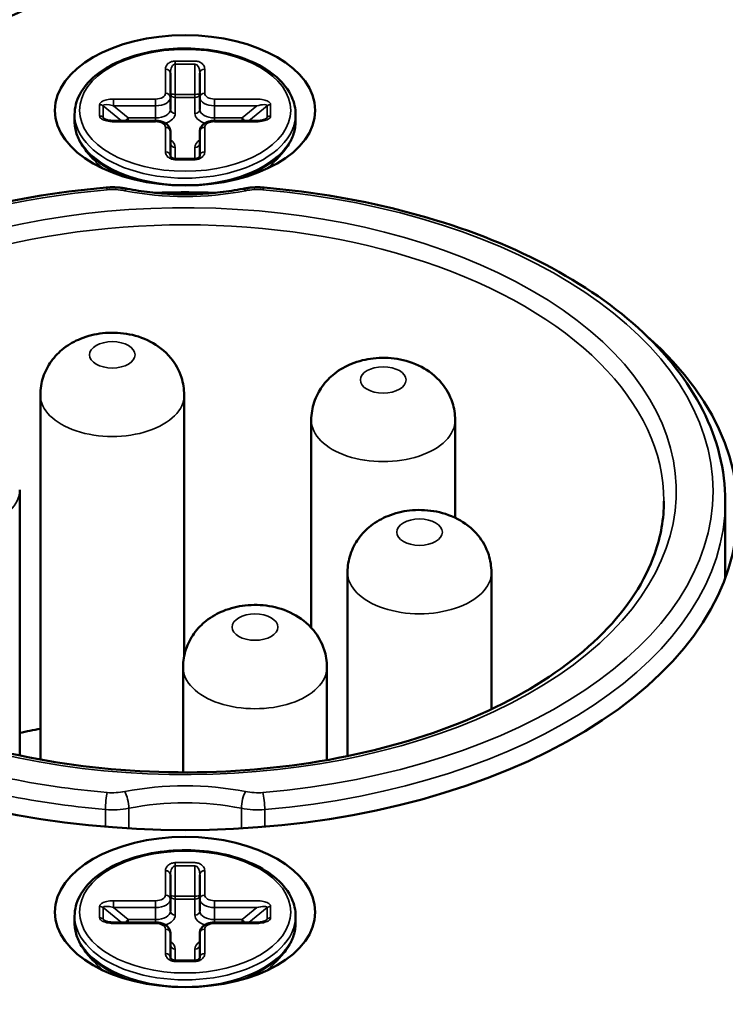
# Model space of a CAD drawing. Header units: millimetres. Extents: x 38 to 2514, y 38 to 1622.
# Tile 241 of 244: x 1772 to 1787, y 1398 to 1418. Entities that reach past the tile are written whole.
import ezdxf

# ---------------------------------------------------------------- set-up
doc = ezdxf.new("R2010")
doc.units = ezdxf.units.MM
doc.header["$LTSCALE"] = 7.692308
doc.layers.add('Visible (ISO)', color=7, linetype='Continuous', lineweight=50)
doc.layers.add('Visible Narrow (ISO)', color=7, linetype='Continuous', lineweight=35)

msp = doc.modelspace()

# ---------------------------------------------------------------- linework, layer by layer
at = {"layer": 'Visible (ISO)'}
for p, q in [((1775.286, 1416.842), (1775.286, 1417.337)), ((1775.886, 1417.337), (1775.886, 1416.842)), ((1775.286, 1416.597), (1775.286, 1416.842)), ((1775.886, 1416.597), (1775.886, 1416.842)), ((1773.336, 1416.495), (1773.336, 1416.356)), ((1774.986, 1416.364), (1774.127, 1416.364)), ((1777.045, 1416.364), (1776.186, 1416.364)), ((1777.836, 1416.495), (1777.836, 1416.356)), ((1775.286, 1415.653), (1775.286, 1416.149)), ((1775.886, 1416.149), (1775.886, 1415.653)), ((1773.717, 1415.583), (1773.581, 1415.742)), ((1777.455, 1415.583), (1777.591, 1415.742)), ((1775.786, 1415.59), (1775.386, 1415.59)), ((1772.638, 1403.353), (1772.638, 1410.78)), ((1775.567, 1405.463), (1775.567, 1410.78)), ((1778.155, 1406.037), (1778.155, 1410.268)), ((1781.084, 1408.278), (1781.084, 1410.268)), ((1772.218, 1403.435), (1772.218, 1408.846)), ((1786.586, 1408.616), (1786.586, 1407.05)), ((1778.894, 1403.423), (1778.894, 1407.168)), ((1781.823, 1404.379), (1781.823, 1407.168)), ((1775.545, 1403.093), (1775.545, 1405.234)), ((1778.474, 1403.342), (1778.474, 1405.234)), ((1775.286, 1400.512), (1775.286, 1401.008)), ((1775.886, 1401.008), (1775.886, 1400.512)), ((1775.286, 1400.267), (1775.286, 1400.512)), ((1775.886, 1400.267), (1775.886, 1400.512)), ((1773.336, 1400.165), (1773.336, 1400.026)), ((1777.836, 1400.165), (1777.836, 1400.026)), ((1774.986, 1400.035), (1774.127, 1400.035)), ((1777.045, 1400.035), (1776.186, 1400.035)), ((1775.286, 1399.323), (1775.286, 1399.819)), ((1775.886, 1399.819), (1775.886, 1399.323)), ((1773.717, 1399.253), (1773.581, 1399.412)), ((1777.455, 1399.253), (1777.591, 1399.412)), ((1775.786, 1399.26), (1775.386, 1399.26))]:
    msp.add_line(p, q, dxfattribs=at)
for centre, major_axis, ratio, start_param, end_param in [((1749.423, 1411.27), (48, 0), 0.57735, 2.067984, 7.277757), ((1767.101, 1422.293), (8.225, 0), 0.57735, 4.021992, 6.283185), ((1749.423, 1410.862), (47.5, 0), 0.57735, 5.503037, 6.572359), ((1775.186, 1415.653), (0.1, 0), 0.816497, 0, 0.000106), ((1775.986, 1415.653), (-0.1, 0), 0.816497, 6.283092, 6.283195), ((1775.586, 1408.412), (-11.25, 0), 0.57735, 4.657062, 4.767716), ((1775.586, 1408.412), (-11.25, 0), 0.57735, 5.702826, 10.005137), ((1775.586, 1398.614), (-9.75, 0), 0.57735, 5.019536, 5.065123), ((1775.186, 1399.323), (0.1, 0), 0.816497, 0, 0.000106), ((1775.986, 1399.323), (-0.1, 0), 0.816497, 6.283092, 6.283195)]:
    msp.add_ellipse(centre, major_axis=major_axis, ratio=ratio, start_param=start_param, end_param=end_param, dxfattribs=at)
for centre in [(1775.586, 1416.577), (1775.586, 1400.247)]:
    msp.add_ellipse(centre, major_axis=(-2.65, 0), ratio=0.57735, dxfattribs=at)
for points, knots in [([(1796.502, 1412.089), (1796.428, 1414.989), (1795.559, 1417.878), (1792.32, 1423.368), (1789.931, 1425.967), (1783.861, 1430.61), (1780.167, 1432.65), (1775.875, 1434.355), (1775.732, 1434.412), (1775.588, 1434.467)], [0.0148123, 0.0148123, 0.0148123, 0.0148123, 0.328208, 0.328208, 0.6464762, 0.6464762, 0.9680468, 0.9680468, 0.9790815, 0.9790815, 0.9790815, 0.9790815]), ([(1773.336, 1416.495), (1773.336, 1416.634), (1773.372, 1416.773), (1773.512, 1417.038), (1773.618, 1417.165), (1773.894, 1417.395), (1774.066, 1417.498), (1774.456, 1417.666), (1774.674, 1417.731), (1775.133, 1417.817), (1775.374, 1417.838), (1775.853, 1417.835), (1776.092, 1417.81), (1776.546, 1417.718), (1776.761, 1417.65), (1777.145, 1417.477), (1777.315, 1417.371), (1777.588, 1417.129), (1777.693, 1416.994), (1777.809, 1416.735), (1777.836, 1416.615), (1777.836, 1416.495)], [3.141593, 3.141593, 3.141593, 3.141593, 3.43605, 3.43605, 3.745777, 3.745777, 4.071298, 4.071298, 4.398727, 4.398727, 4.724907, 4.724907, 5.05056, 5.05056, 5.376823, 5.376823, 5.704314, 5.704314, 6.029222, 6.029222, 6.283185, 6.283185, 6.283185, 6.283185]), ([(1773.581, 1415.742), (1773.55, 1415.779), (1773.521, 1415.817), (1773.469, 1415.895), (1773.447, 1415.934), (1773.407, 1416.016), (1773.39, 1416.057), (1773.363, 1416.141), (1773.353, 1416.183), (1773.339, 1416.269), (1773.336, 1416.312), (1773.336, 1416.356)], [2.68383, 2.68383, 2.68383, 2.68383, 2.7753825, 2.7753825, 2.866935, 2.866935, 2.9584876, 2.9584876, 3.0500401, 3.0500401, 3.1415926, 3.1415926, 3.1415926, 3.1415926]), ([(1773.938, 1416.406), (1773.939, 1416.405), (1773.941, 1416.403), (1773.947, 1416.4), (1773.951, 1416.398), (1773.961, 1416.393), (1773.968, 1416.39), (1773.985, 1416.383), (1773.997, 1416.38), (1774.026, 1416.373), (1774.045, 1416.37), (1774.084, 1416.366), (1774.106, 1416.364), (1774.127, 1416.364)], [0, 0, 0, 0, 0.00183142, 0.00183142, 0.00382444, 0.00382444, 0.00661613, 0.00661613, 0.01060845, 0.01060845, 0.01637277, 0.01637277, 0.022815, 0.022815, 0.022815, 0.022815]), ([(1775.286, 1416.149), (1775.286, 1416.169), (1775.282, 1416.19), (1775.268, 1416.229), (1775.257, 1416.247), (1775.228, 1416.282), (1775.209, 1416.297), (1775.167, 1416.325), (1775.143, 1416.336), (1775.093, 1416.352), (1775.066, 1416.358), (1775.022, 1416.363), (1775.004, 1416.364), (1774.986, 1416.364)], [6.283185, 6.283185, 6.283185, 6.283185, 6.495449, 6.495449, 6.727053, 6.727053, 7.016304, 7.016304, 7.330463, 7.330463, 7.644623, 7.644623, 7.853982, 7.853982, 7.853982, 7.853982]), ([(1776.186, 1416.364), (1776.159, 1416.364), (1776.132, 1416.362), (1776.08, 1416.352), (1776.054, 1416.345), (1776.006, 1416.324), (1775.983, 1416.312), (1775.941, 1416.279), (1775.923, 1416.258), (1775.897, 1416.214), (1775.889, 1416.191), (1775.886, 1416.161), (1775.886, 1416.155), (1775.886, 1416.149)], [1.570796, 1.570796, 1.570796, 1.570796, 1.884956, 1.884956, 2.199115, 2.199115, 2.513274, 2.513274, 2.827433, 2.827433, 3.08093, 3.08093, 3.141593, 3.141593, 3.141593, 3.141593]), ([(1777.045, 1416.364), (1777.078, 1416.364), (1777.112, 1416.367), (1777.157, 1416.376), (1777.17, 1416.379), (1777.193, 1416.385), (1777.202, 1416.389), (1777.215, 1416.394), (1777.22, 1416.397), (1777.229, 1416.402), (1777.233, 1416.404), (1777.234, 1416.406)], [0, 0, 0, 0, 0.00996306, 0.00996306, 0.01444366, 0.01444366, 0.01781545, 0.01781545, 0.02019502, 0.02019502, 0.02277743, 0.02277743, 0.02277743, 0.02277743]), ([(1777.836, 1416.356), (1777.836, 1416.312), (1777.833, 1416.269), (1777.819, 1416.183), (1777.809, 1416.141), (1777.782, 1416.057), (1777.765, 1416.016), (1777.725, 1415.934), (1777.703, 1415.895), (1777.651, 1415.817), (1777.622, 1415.779), (1777.591, 1415.742)], [0, 0, 0, 0, 0.0915526, 0.0915526, 0.1831051, 0.1831051, 0.2746576, 0.2746576, 0.3662101, 0.3662101, 0.4577627, 0.4577627, 0.4577627, 0.4577627]), ([(1775.286, 1415.653), (1775.286, 1415.648), (1775.287, 1415.643), (1775.293, 1415.631), (1775.298, 1415.624), (1775.313, 1415.611), (1775.32, 1415.606), (1775.336, 1415.599), (1775.341, 1415.597), (1775.352, 1415.594), (1775.357, 1415.593), (1775.368, 1415.591), (1775.376, 1415.59), (1775.384, 1415.59), (1775.385, 1415.59), (1775.386, 1415.59)], [0, 0, 0, 0, 0.00862722, 0.00862722, 0.01680032, 0.01680032, 0.02169371, 0.02169371, 0.02414179, 0.02414179, 0.02570024, 0.02570024, 0.0280141, 0.0280141, 0.02824754, 0.02824754, 0.02824754, 0.02824754]), ([(1775.786, 1415.59), (1775.792, 1415.59), (1775.798, 1415.59), (1775.81, 1415.592), (1775.815, 1415.593), (1775.827, 1415.596), (1775.832, 1415.598), (1775.843, 1415.602), (1775.849, 1415.605), (1775.86, 1415.611), (1775.865, 1415.615), (1775.875, 1415.625), (1775.878, 1415.63), (1775.885, 1415.642), (1775.886, 1415.648), (1775.886, 1415.653)], [0, 0, 0, 0, 0.00183655, 0.00183655, 0.00366419, 0.00366419, 0.00582837, 0.00582837, 0.00865623, 0.00865623, 0.01261258, 0.01261258, 0.0186339, 0.0186339, 0.02827189, 0.02827189, 0.02827189, 0.02827189]), ([(1764.586, 1408.616), (1764.586, 1409.246), (1764.743, 1409.875), (1765.348, 1411.068), (1765.794, 1411.633), (1766.932, 1412.66), (1767.623, 1413.122), (1769.194, 1413.913), (1770.074, 1414.242), (1771.956, 1414.743), (1772.957, 1414.916), (1773.979, 1415.004)], [5.497787, 5.497787, 5.497787, 5.497787, 5.782343, 5.782343, 6.066899, 6.066899, 6.351455, 6.351455, 6.636011, 6.636011, 6.920567, 6.920567, 6.920567, 6.920567]), ([(1773.979, 1415.004), (1774.008, 1415.006), (1774.036, 1415.008), (1774.094, 1415.01), (1774.123, 1415.01), (1774.18, 1415.008), (1774.209, 1415.007), (1774.266, 1415.002), (1774.294, 1414.999), (1774.351, 1414.991), (1774.378, 1414.986), (1774.406, 1414.981)], [0.6373821, 0.6373821, 0.6373821, 0.6373821, 0.7337642, 0.7337642, 0.8301463, 0.8301463, 0.9265284, 0.9265284, 1.0229105, 1.0229105, 1.1192925, 1.1192925, 1.1192925, 1.1192925]), ([(1774.406, 1414.981), (1774.557, 1414.951), (1774.712, 1414.926), (1775.026, 1414.889), (1775.185, 1414.877), (1775.506, 1414.865), (1775.666, 1414.865), (1775.987, 1414.877), (1776.146, 1414.889), (1776.46, 1414.926), (1776.615, 1414.951), (1776.766, 1414.981)], [2.0223001, 2.0223001, 2.0223001, 2.0223001, 2.1558579, 2.1558579, 2.2894156, 2.2894156, 2.4229734, 2.4229734, 2.5565311, 2.5565311, 2.6900889, 2.6900889, 2.6900889, 2.6900889]), ([(1777.193, 1415.004), (1777.164, 1415.006), (1777.136, 1415.008), (1777.078, 1415.01), (1777.049, 1415.01), (1776.992, 1415.008), (1776.963, 1415.007), (1776.906, 1415.002), (1776.878, 1414.999), (1776.822, 1414.991), (1776.794, 1414.986), (1776.766, 1414.981)], [5.3497711, 5.3497711, 5.3497711, 5.3497711, 5.4461532, 5.4461532, 5.5425353, 5.5425353, 5.6389174, 5.6389174, 5.7352994, 5.7352994, 5.8316815, 5.8316815, 5.8316815, 5.8316815]), ([(1777.193, 1415.004), (1778.215, 1414.916), (1779.216, 1414.743), (1781.098, 1414.242), (1781.978, 1413.913), (1783.549, 1413.122), (1784.24, 1412.66), (1785.378, 1411.633), (1785.824, 1411.068), (1786.429, 1409.875), (1786.586, 1409.246), (1786.586, 1408.616)], [0.933414, 0.933414, 0.933414, 0.933414, 1.21797, 1.21797, 1.502526, 1.502526, 1.787082, 1.787082, 2.071638, 2.071638, 2.356194, 2.356194, 2.356194, 2.356194]), ([(1772.638, 1410.78), (1772.638, 1410.905), (1772.659, 1411.03), (1772.736, 1411.264), (1772.794, 1411.371), (1772.935, 1411.57), (1773.022, 1411.655), (1773.224, 1411.815), (1773.341, 1411.877), (1773.606, 1411.986), (1773.754, 1412.02), (1774.064, 1412.055), (1774.226, 1412.052), (1774.552, 1411.999), (1774.715, 1411.951), (1775.022, 1411.789), (1775.167, 1411.687), (1775.384, 1411.422), (1775.462, 1411.29), (1775.547, 1411.024), (1775.567, 1410.902), (1775.567, 1410.78)], [5.497787, 5.497787, 5.497787, 5.497787, 5.685832, 5.685832, 5.887107, 5.887107, 6.130005, 6.130005, 6.451517, 6.451517, 6.87574, 6.87574, 7.343156, 7.343156, 7.808395, 7.808395, 8.198872, 8.198872, 8.456277, 8.456277, 8.63938, 8.63938, 8.63938, 8.63938]), ([(1778.155, 1410.268), (1778.155, 1410.394), (1778.176, 1410.518), (1778.254, 1410.752), (1778.311, 1410.859), (1778.452, 1411.058), (1778.539, 1411.143), (1778.741, 1411.303), (1778.858, 1411.365), (1779.123, 1411.474), (1779.271, 1411.508), (1779.581, 1411.543), (1779.743, 1411.54), (1780.069, 1411.487), (1780.232, 1411.439), (1780.539, 1411.277), (1780.684, 1411.175), (1780.901, 1410.91), (1780.979, 1410.778), (1781.064, 1410.512), (1781.084, 1410.39), (1781.084, 1410.268)], [5.497787, 5.497787, 5.497787, 5.497787, 5.685832, 5.685832, 5.887107, 5.887107, 6.130005, 6.130005, 6.451517, 6.451517, 6.87574, 6.87574, 7.343156, 7.343156, 7.808395, 7.808395, 8.198872, 8.198872, 8.456277, 8.456277, 8.63938, 8.63938, 8.63938, 8.63938]), ([(1770.623, 1403.868), (1771.515, 1403.567), (1772.494, 1403.347), (1774.525, 1403.094), (1775.577, 1403.061), (1777.647, 1403.186), (1778.664, 1403.344), (1780.557, 1403.834), (1781.433, 1404.165), (1782.954, 1404.963), (1783.599, 1405.429), (1784.6, 1406.444), (1784.955, 1406.993), (1785.274, 1407.904), (1785.336, 1408.26), (1785.336, 1408.616)], [1.827608, 1.827608, 1.827608, 1.827608, 2.143704, 2.143704, 2.460462, 2.460462, 2.777327, 2.777327, 3.093692, 3.093692, 3.409356, 3.409356, 3.727016, 3.727016, 3.926991, 3.926991, 3.926991, 3.926991]), ([(1778.894, 1407.168), (1778.894, 1407.294), (1778.915, 1407.418), (1778.992, 1407.652), (1779.05, 1407.759), (1779.191, 1407.958), (1779.278, 1408.043), (1779.48, 1408.203), (1779.597, 1408.266), (1779.862, 1408.374), (1780.01, 1408.409), (1780.32, 1408.444), (1780.482, 1408.44), (1780.807, 1408.387), (1780.971, 1408.339), (1781.278, 1408.177), (1781.423, 1408.075), (1781.639, 1407.81), (1781.718, 1407.678), (1781.803, 1407.412), (1781.823, 1407.29), (1781.823, 1407.168)], [5.497787, 5.497787, 5.497787, 5.497787, 5.685832, 5.685832, 5.887107, 5.887107, 6.130005, 6.130005, 6.451517, 6.451517, 6.87574, 6.87574, 7.343156, 7.343156, 7.808395, 7.808395, 8.198872, 8.198872, 8.456277, 8.456277, 8.63938, 8.63938, 8.63938, 8.63938]), ([(1775.545, 1405.234), (1775.545, 1405.36), (1775.566, 1405.485), (1775.643, 1405.718), (1775.7, 1405.825), (1775.841, 1406.024), (1775.928, 1406.11), (1776.131, 1406.269), (1776.247, 1406.332), (1776.512, 1406.44), (1776.66, 1406.475), (1776.971, 1406.51), (1777.133, 1406.506), (1777.458, 1406.453), (1777.622, 1406.405), (1777.929, 1406.243), (1778.074, 1406.141), (1778.29, 1405.876), (1778.368, 1405.744), (1778.454, 1405.478), (1778.474, 1405.356), (1778.474, 1405.234)], [5.497787, 5.497787, 5.497787, 5.497787, 5.685832, 5.685832, 5.887107, 5.887107, 6.130005, 6.130005, 6.451517, 6.451517, 6.87574, 6.87574, 7.343156, 7.343156, 7.808395, 7.808395, 8.198872, 8.198872, 8.456277, 8.456277, 8.63938, 8.63938, 8.63938, 8.63938]), ([(1773.336, 1400.165), (1773.336, 1400.304), (1773.372, 1400.443), (1773.512, 1400.708), (1773.618, 1400.835), (1773.894, 1401.066), (1774.066, 1401.168), (1774.456, 1401.336), (1774.674, 1401.401), (1775.133, 1401.487), (1775.374, 1401.508), (1775.853, 1401.505), (1776.092, 1401.481), (1776.546, 1401.388), (1776.761, 1401.321), (1777.145, 1401.147), (1777.315, 1401.041), (1777.588, 1400.799), (1777.693, 1400.664), (1777.809, 1400.405), (1777.836, 1400.285), (1777.836, 1400.165)], [3.141593, 3.141593, 3.141593, 3.141593, 3.43605, 3.43605, 3.745777, 3.745777, 4.071298, 4.071298, 4.398727, 4.398727, 4.724907, 4.724907, 5.05056, 5.05056, 5.376823, 5.376823, 5.704314, 5.704314, 6.029222, 6.029222, 6.283185, 6.283185, 6.283185, 6.283185]), ([(1773.581, 1399.412), (1773.55, 1399.449), (1773.521, 1399.487), (1773.469, 1399.565), (1773.447, 1399.604), (1773.407, 1399.686), (1773.39, 1399.727), (1773.363, 1399.811), (1773.353, 1399.854), (1773.339, 1399.939), (1773.336, 1399.982), (1773.336, 1400.026)], [2.68383, 2.68383, 2.68383, 2.68383, 2.7753825, 2.7753825, 2.866935, 2.866935, 2.9584876, 2.9584876, 3.0500401, 3.0500401, 3.1415926, 3.1415926, 3.1415926, 3.1415926]), ([(1773.938, 1400.076), (1773.939, 1400.075), (1773.941, 1400.073), (1773.947, 1400.07), (1773.951, 1400.068), (1773.961, 1400.063), (1773.968, 1400.06), (1773.985, 1400.054), (1773.997, 1400.05), (1774.026, 1400.043), (1774.045, 1400.04), (1774.084, 1400.036), (1774.106, 1400.035), (1774.127, 1400.035)], [0, 0, 0, 0, 0.00183142, 0.00183142, 0.00382444, 0.00382444, 0.00661613, 0.00661613, 0.01060845, 0.01060845, 0.01637277, 0.01637277, 0.022815, 0.022815, 0.022815, 0.022815]), ([(1775.286, 1399.819), (1775.286, 1399.839), (1775.282, 1399.86), (1775.268, 1399.899), (1775.257, 1399.917), (1775.228, 1399.952), (1775.209, 1399.967), (1775.167, 1399.995), (1775.143, 1400.006), (1775.093, 1400.022), (1775.066, 1400.028), (1775.022, 1400.033), (1775.004, 1400.035), (1774.986, 1400.035)], [6.283185, 6.283185, 6.283185, 6.283185, 6.495449, 6.495449, 6.727053, 6.727053, 7.016304, 7.016304, 7.330463, 7.330463, 7.644623, 7.644623, 7.853982, 7.853982, 7.853982, 7.853982]), ([(1776.186, 1400.035), (1776.159, 1400.035), (1776.132, 1400.032), (1776.08, 1400.022), (1776.054, 1400.015), (1776.006, 1399.995), (1775.983, 1399.982), (1775.941, 1399.949), (1775.923, 1399.929), (1775.897, 1399.884), (1775.889, 1399.861), (1775.886, 1399.831), (1775.886, 1399.825), (1775.886, 1399.819)], [1.570796, 1.570796, 1.570796, 1.570796, 1.884956, 1.884956, 2.199115, 2.199115, 2.513274, 2.513274, 2.827433, 2.827433, 3.08093, 3.08093, 3.141593, 3.141593, 3.141593, 3.141593]), ([(1777.045, 1400.035), (1777.078, 1400.035), (1777.112, 1400.037), (1777.157, 1400.046), (1777.17, 1400.049), (1777.193, 1400.055), (1777.202, 1400.059), (1777.215, 1400.064), (1777.22, 1400.067), (1777.229, 1400.072), (1777.233, 1400.074), (1777.234, 1400.076)], [0, 0, 0, 0, 0.00996306, 0.00996306, 0.01444366, 0.01444366, 0.01781545, 0.01781545, 0.02019502, 0.02019502, 0.02277743, 0.02277743, 0.02277743, 0.02277743]), ([(1777.836, 1400.026), (1777.836, 1399.982), (1777.833, 1399.939), (1777.819, 1399.854), (1777.809, 1399.811), (1777.782, 1399.727), (1777.765, 1399.686), (1777.725, 1399.604), (1777.703, 1399.565), (1777.651, 1399.487), (1777.622, 1399.449), (1777.591, 1399.412)], [0, 0, 0, 0, 0.0915526, 0.0915526, 0.1831051, 0.1831051, 0.2746576, 0.2746576, 0.3662101, 0.3662101, 0.4577627, 0.4577627, 0.4577627, 0.4577627]), ([(1775.286, 1399.323), (1775.286, 1399.318), (1775.287, 1399.313), (1775.293, 1399.301), (1775.298, 1399.294), (1775.313, 1399.281), (1775.32, 1399.276), (1775.336, 1399.269), (1775.341, 1399.267), (1775.352, 1399.264), (1775.357, 1399.263), (1775.368, 1399.261), (1775.376, 1399.26), (1775.384, 1399.26), (1775.385, 1399.26), (1775.386, 1399.26)], [0, 0, 0, 0, 0.00862722, 0.00862722, 0.01680032, 0.01680032, 0.02169371, 0.02169371, 0.02414179, 0.02414179, 0.02570024, 0.02570024, 0.0280141, 0.0280141, 0.02824754, 0.02824754, 0.02824754, 0.02824754]), ([(1775.786, 1399.26), (1775.792, 1399.26), (1775.798, 1399.26), (1775.81, 1399.262), (1775.815, 1399.263), (1775.827, 1399.266), (1775.832, 1399.268), (1775.843, 1399.272), (1775.849, 1399.275), (1775.86, 1399.281), (1775.865, 1399.285), (1775.875, 1399.295), (1775.878, 1399.3), (1775.885, 1399.312), (1775.886, 1399.318), (1775.886, 1399.323)], [0, 0, 0, 0, 0.00183655, 0.00183655, 0.00366419, 0.00366419, 0.00582837, 0.00582837, 0.00865623, 0.00865623, 0.01261258, 0.01261258, 0.0186339, 0.0186339, 0.02827189, 0.02827189, 0.02827189, 0.02827189])]:
    msp.add_open_spline(points, degree=3, knots=knots, dxfattribs=at)
at = {"layer": 'Visible Narrow (ISO)'}
for p, q in [((1775.386, 1417.582), (1775.786, 1417.582)), ((1775.386, 1417.518), (1775.386, 1417.582)), ((1775.186, 1416.923), (1775.186, 1417.419)), ((1775.386, 1417.518), (1775.786, 1417.518)), ((1775.386, 1417.518), (1775.386, 1416.902)), ((1775.786, 1416.902), (1775.786, 1417.518)), ((1775.986, 1417.419), (1775.986, 1416.923)), ((1774.127, 1416.808), (1774.986, 1416.808)), ((1774.127, 1416.669), (1774.127, 1416.808)), ((1774.986, 1416.669), (1774.986, 1416.808)), ((1775.386, 1416.838), (1775.386, 1416.902)), ((1775.386, 1416.902), (1775.786, 1416.902)), ((1775.386, 1416.838), (1775.786, 1416.838)), ((1775.386, 1416.515), (1775.386, 1416.838)), ((1775.786, 1416.838), (1775.786, 1416.902)), ((1775.786, 1416.838), (1775.786, 1416.515)), ((1776.186, 1416.808), (1777.045, 1416.808)), ((1776.186, 1416.669), (1776.186, 1416.808)), ((1773.845, 1416.462), (1773.845, 1416.693)), ((1773.915, 1416.438), (1773.915, 1416.669)), ((1774.288, 1416.364), (1773.915, 1416.669)), ((1774.127, 1416.669), (1774.986, 1416.669)), ((1774.427, 1416.424), (1774.127, 1416.669)), ((1774.986, 1416.424), (1774.986, 1416.669)), ((1776.186, 1416.424), (1776.186, 1416.669)), ((1776.186, 1416.669), (1777.045, 1416.669)), ((1777.045, 1416.669), (1776.745, 1416.424)), ((1777.257, 1416.669), (1776.884, 1416.364)), ((1777.257, 1416.669), (1777.257, 1416.438)), ((1777.327, 1416.693), (1777.327, 1416.462)), ((1773.915, 1416.438), (1773.979, 1416.386)), ((1774.127, 1416.346), (1774.127, 1416.364)), ((1774.986, 1416.346), (1774.127, 1416.346)), ((1774.427, 1416.424), (1774.986, 1416.424)), ((1774.427, 1416.364), (1774.427, 1416.424)), ((1774.986, 1416.364), (1774.986, 1416.424)), ((1774.986, 1416.364), (1774.986, 1416.346)), ((1776.186, 1416.424), (1776.745, 1416.424)), ((1776.186, 1416.364), (1776.186, 1416.424)), ((1776.186, 1416.364), (1776.186, 1416.346)), ((1777.045, 1416.346), (1776.186, 1416.346)), ((1776.745, 1416.364), (1776.745, 1416.424)), ((1777.045, 1416.364), (1777.045, 1416.346)), ((1777.193, 1416.386), (1777.257, 1416.438)), ((1775.186, 1415.735), (1775.186, 1416.231)), ((1775.986, 1416.231), (1775.986, 1415.735)), ((1775.386, 1415.59), (1775.386, 1415.822)), ((1775.786, 1415.822), (1775.786, 1415.59)), ((1775.386, 1415.572), (1775.386, 1415.59)), ((1775.786, 1415.572), (1775.386, 1415.572)), ((1775.786, 1415.59), (1775.786, 1415.572)), ((1773.964, 1401.985), (1773.964, 1402.335)), ((1774.439, 1402.36), (1774.439, 1401.951)), ((1776.733, 1401.951), (1776.733, 1402.36)), ((1777.208, 1402.335), (1777.208, 1401.985)), ((1775.386, 1401.253), (1775.786, 1401.253)), ((1775.386, 1401.188), (1775.386, 1401.253)), ((1775.386, 1401.188), (1775.786, 1401.188)), ((1775.386, 1401.188), (1775.386, 1400.573)), ((1775.786, 1400.573), (1775.786, 1401.188)), ((1775.186, 1400.594), (1775.186, 1401.089)), ((1775.986, 1401.089), (1775.986, 1400.594)), ((1775.386, 1400.508), (1775.386, 1400.573)), ((1775.386, 1400.573), (1775.786, 1400.573)), ((1775.386, 1400.508), (1775.786, 1400.508)), ((1775.386, 1400.185), (1775.386, 1400.508)), ((1775.786, 1400.508), (1775.786, 1400.573)), ((1775.786, 1400.508), (1775.786, 1400.185)), ((1773.845, 1400.132), (1773.845, 1400.363)), ((1773.915, 1400.108), (1773.915, 1400.339)), ((1774.288, 1400.035), (1773.915, 1400.339)), ((1774.127, 1400.478), (1774.986, 1400.478)), ((1774.127, 1400.339), (1774.127, 1400.478)), ((1774.127, 1400.339), (1774.986, 1400.339)), ((1774.427, 1400.094), (1774.127, 1400.339)), ((1774.986, 1400.339), (1774.986, 1400.478)), ((1774.986, 1400.094), (1774.986, 1400.339)), ((1776.186, 1400.478), (1777.045, 1400.478)), ((1776.186, 1400.339), (1776.186, 1400.478)), ((1776.186, 1400.094), (1776.186, 1400.339)), ((1776.186, 1400.339), (1777.045, 1400.339)), ((1777.045, 1400.339), (1776.745, 1400.094)), ((1777.257, 1400.339), (1776.884, 1400.035)), ((1777.257, 1400.339), (1777.257, 1400.108)), ((1777.327, 1400.363), (1777.327, 1400.132)), ((1773.915, 1400.108), (1773.979, 1400.056)), ((1774.427, 1400.094), (1774.986, 1400.094)), ((1774.427, 1400.035), (1774.427, 1400.094)), ((1774.986, 1400.035), (1774.986, 1400.094)), ((1776.186, 1400.094), (1776.745, 1400.094)), ((1776.186, 1400.035), (1776.186, 1400.094)), ((1776.745, 1400.035), (1776.745, 1400.094)), ((1777.193, 1400.056), (1777.257, 1400.108)), ((1774.127, 1400.016), (1774.127, 1400.035)), ((1774.986, 1400.016), (1774.127, 1400.016)), ((1774.986, 1400.035), (1774.986, 1400.016)), ((1775.186, 1399.405), (1775.186, 1399.901)), ((1775.986, 1399.901), (1775.986, 1399.405)), ((1776.186, 1400.035), (1776.186, 1400.016)), ((1777.045, 1400.016), (1776.186, 1400.016)), ((1777.045, 1400.035), (1777.045, 1400.016)), ((1775.386, 1399.26), (1775.386, 1399.492)), ((1775.786, 1399.492), (1775.786, 1399.26)), ((1775.386, 1399.242), (1775.386, 1399.26)), ((1775.786, 1399.242), (1775.386, 1399.242)), ((1775.786, 1399.26), (1775.786, 1399.242))]:
    msp.add_line(p, q, dxfattribs=at)
for centre, major_axis, ratio, start_param, end_param in [((1749.423, 1412.086), (-46.585, 0), 0.57735, 4.943954, 10.399174), ((1775.186, 1417.337), (0.1, 0), 0.816497, 0.000007, 1.570789), ((1775.386, 1417.338), (0, 0.18), 0.554845, 0.000183, 1.572432), ((1775.786, 1417.337), (0, 0.18), 0.554938, 4.71248, 6.283204), ((1775.986, 1417.337), (-0.1, 0), 0.816497, 4.712389, 6.283185), ((1774.986, 1416.923), (0.2, 0), 0.57735, 4.712389, 6.283185), ((1774.986, 1416.842), (0.3, 0), 0.57735, 4.712389, 6.283185), ((1775.186, 1416.842), (0.1, 0), 0.816497, 0, 1.570796), ((1775.386, 1416.919), (-0.1, 0), 0.816497, 0, 1.570796), ((1775.386, 1416.919), (-0.1, 0), 0.169102, 0, 1.570796), ((1775.786, 1416.919), (0.1, 0), 0.169102, 4.712389, 6.283185), ((1775.786, 1416.919), (0.1, 0), 0.816497, 4.712389, 6.283185), ((1775.986, 1416.842), (-0.1, 0), 0.816497, 4.712389, 6.283185), ((1776.186, 1416.842), (-0.3, 0), 0.57735, 0, 1.570796), ((1776.186, 1416.923), (-0.2, 0), 0.57735, 0, 1.570796), ((1773.845, 1416.611), (0.1, 0), 0.816497, 0.785444, 1.570861), ((1774.127, 1416.611), (0.212, -0.062), 0.252116, 1.644407, 3.21513), ((1774.986, 1416.597), (0.3, 0), 0.57735, 4.712389, 6.283185), ((1775.386, 1416.597), (-0.1, 0), 0.816497, 0, 1.570796), ((1775.786, 1416.597), (0.1, 0), 0.816497, 4.712389, 6.283185), ((1776.186, 1416.597), (-0.3, 0), 0.57735, 0, 1.570796), ((1777.045, 1416.611), (0.211, 0.062), 0.252105, 6.209428, 7.781677), ((1777.327, 1416.611), (-0.1, 0), 0.816497, 4.712389, 5.497784), ((1775.586, 1416.495), (-2.25, 0), 0.57735, 0, 3.141593), ((1775.586, 1416.356), (-2.25, 0), 0.57735, 0, 3.141593), ((1773.845, 1416.38), (0.1, 0), 0.816497, 0.785402, 1.570796), ((1774.127, 1416.38), (0.211, -0.062), 0.252064, 3.214889, 3.679068), ((1774.427, 1416.366), (0.0632, 0.0775), 0.408248, 1.107149, 1.910444), ((1774.986, 1416.231), (0.2, 0), 0.57735, 0, 1.570796), ((1774.986, 1416.515), (0.4, 0), 0.57735, 5.226472, 6.283185), ((1776.186, 1416.515), (-0.4, 0), 0.57735, 0, 1.056713), ((1776.186, 1416.231), (-0.2, 0), 0.57735, 4.712389, 6.283185), ((1776.745, 1416.366), (0.0632, -0.0775), 0.408248, 1.231149, 2.034444), ((1777.045, 1416.38), (0.212, 0.062), 0.252137, 5.746021, 6.209639), ((1777.327, 1416.38), (-0.1, 0), 0.816497, 4.712307, 5.497724), ((1775.186, 1416.149), (0.1, 0), 0.816497, 0, 1.570796), ((1775.986, 1416.149), (-0.1, 0), 0.816497, 4.712389, 6.283185), ((1774.986, 1415.822), (0.4, 0), 0.57735, 0, 0.722735), ((1776.186, 1415.822), (-0.4, 0), 0.57735, 5.560451, 6.283185), ((1775.586, 1416.312), (2.235, 0), 0.57735, 3.599355, 4.231805), ((1775.186, 1415.653), (0.1, 0), 0.816497, 0.000106, 1.570796), ((1775.386, 1415.904), (-0.1, 0), 0.816497, 0, 1.570796), ((1775.786, 1415.904), (0.1, 0), 0.816497, 4.712389, 6.283185), ((1775.986, 1415.653), (-0.1, 0), 0.816497, 4.712414, 6.283092), ((1775.586, 1416.312), (2.235, 0), 0.57735, 5.192973, 5.825423), ((1775.586, 1416.114), (-2.083, 0), 0.57735, 0.457762, 0.657248), ((1775.586, 1416.114), (-2.083, 0), 0.57735, 2.484345, 2.683831), ((1775.586, 1408.82), (10, 0), 0.57735, 4.179671, 9.958232), ((1775.586, 1408.82), (-10.75, 0), 0.57735, 4.860405, 6.833876), ((1774.001, 1414.755), (-0.021, 0.249), 0.120414, 5.662513, 6.283185), ((1774.111, 1414.531), (0.75, 0), 0.57735, 1.236902, 1.718812), ((1774.357, 1414.736), (0.049, 0.245), 0.267586, 0, 0.642502), ((1775.586, 1416.985), (3.75, 0), 0.57735, 4.378495, 5.046283), ((1776.815, 1414.736), (-0.049, 0.245), 0.267586, 5.640683, 6.283185), ((1777.061, 1414.531), (0.75, 0), 0.57735, 1.42278, 1.904691), ((1777.171, 1414.755), (0.021, 0.249), 0.120414, 0, 0.620672), ((1775.586, 1408.82), (10.75, 0), 0.57735, 4.860405, 7.705966), ((1775.586, 1408.616), (9.75, 0), 0.57735, 0, 3.141593), ((1749.423, 1411.687), (-47.085, 0), 0.57735, 6.268373, 9.43959), ((1774.103, 1410.78), (-1.465, 0), 0.57735, 0, 3.141593), ((1779.62, 1410.268), (-1.465, 0), 0.57735, 0, 3.141593), ((1770.753, 1408.846), (-1.465, 0), 0.57735, 0, 3.141593), ((1775.586, 1408.616), (11, 0), 0.57735, 4.860405, 6.283185), ((1780.359, 1407.168), (-1.465, 0), 0.57735, 0, 3.141593), ((1777.009, 1405.234), (-1.465, 0), 0.57735, 0, 3.141593), ((1775.586, 1408.82), (-10.75, 0), 0.57735, 1.020105, 1.42278), ((1775.586, 1408.616), (-11, 0), 0.57735, 1.014674, 1.42278), ((1774.111, 1403.11), (-0.75, 0), 0.57735, 1.42278, 1.904691), ((1775.586, 1400.655), (-3.75, 0), 0.57735, 4.378495, 5.046283), ((1774.357, 1402.497), (-0.049, 0.245), 0.267586, 4.069887, 5.640683), ((1776.815, 1402.497), (0.049, 0.245), 0.267586, 0.642502, 2.213299), ((1777.061, 1403.11), (-0.75, 0), 0.57735, 1.236902, 1.718812), ((1774.001, 1402.478), (0.021, 0.249), 0.120414, 0.620665, 2.191468), ((1775.586, 1400.451), (-3.5, 0), 0.57735, 4.378495, 5.046283), ((1777.171, 1402.478), (-0.021, 0.249), 0.120414, 4.091717, 5.662513), ((1774.111, 1402.906), (-1, 0), 0.57735, 1.42278, 1.904691), ((1777.061, 1402.906), (-1, 0), 0.57735, 1.236902, 1.718812), ((1775.386, 1401.008), (0, 0.18), 0.554845, 0.000183, 1.572432), ((1775.786, 1401.008), (0, 0.18), 0.554938, 4.71248, 6.283204), ((1775.186, 1401.008), (0.1, 0), 0.816497, 0.000007, 1.570789), ((1775.986, 1401.008), (-0.1, 0), 0.816497, 4.712389, 6.283185), ((1774.986, 1400.594), (0.2, 0), 0.57735, 4.712389, 6.283185), ((1774.986, 1400.512), (0.3, 0), 0.57735, 4.712389, 6.283185), ((1775.186, 1400.512), (0.1, 0), 0.816497, 0, 1.570796), ((1775.386, 1400.589), (-0.1, 0), 0.816497, 0, 1.570796), ((1775.386, 1400.589), (-0.1, 0), 0.169102, 0, 1.570796), ((1775.786, 1400.589), (0.1, 0), 0.169102, 4.712389, 6.283185), ((1775.786, 1400.589), (0.1, 0), 0.816497, 4.712389, 6.283185), ((1775.986, 1400.512), (-0.1, 0), 0.816497, 4.712389, 6.283185), ((1776.186, 1400.512), (-0.3, 0), 0.57735, 0, 1.570796), ((1776.186, 1400.594), (-0.2, 0), 0.57735, 0, 1.570796), ((1773.845, 1400.281), (0.1, 0), 0.816497, 0.785444, 1.570861), ((1774.127, 1400.281), (0.212, -0.062), 0.252116, 1.644407, 3.21513), ((1777.045, 1400.281), (0.211, 0.062), 0.252105, 6.209428, 7.781677), ((1777.327, 1400.281), (-0.1, 0), 0.816497, 4.712389, 5.497784), ((1775.586, 1400.165), (-2.25, 0), 0.57735, 0, 3.141593), ((1773.845, 1400.05), (0.1, 0), 0.816497, 0.785402, 1.570796), ((1774.127, 1400.05), (0.211, -0.062), 0.252064, 3.214889, 3.679068), ((1774.427, 1400.036), (0.0632, 0.0775), 0.408248, 1.107149, 1.910444), ((1774.986, 1400.267), (0.3, 0), 0.57735, 4.712389, 6.283185), ((1774.986, 1400.185), (0.4, 0), 0.57735, 5.226472, 6.283185), ((1775.386, 1400.267), (-0.1, 0), 0.816497, 0, 1.570796), ((1775.786, 1400.267), (0.1, 0), 0.816497, 4.712389, 6.283185), ((1776.186, 1400.185), (-0.4, 0), 0.57735, 0, 1.056713), ((1776.186, 1400.267), (-0.3, 0), 0.57735, 0, 1.570796), ((1776.745, 1400.036), (0.0632, -0.0775), 0.408248, 1.231149, 2.034444), ((1777.045, 1400.05), (0.212, 0.062), 0.252137, 5.746021, 6.209639), ((1777.327, 1400.05), (-0.1, 0), 0.816497, 4.712307, 5.497724), ((1775.586, 1400.026), (-2.25, 0), 0.57735, 0, 3.141593), ((1774.986, 1399.901), (0.2, 0), 0.57735, 0, 1.570796), ((1775.186, 1399.819), (0.1, 0), 0.816497, 0, 1.570796), ((1775.986, 1399.819), (-0.1, 0), 0.816497, 4.712389, 6.283185), ((1776.186, 1399.901), (-0.2, 0), 0.57735, 4.712389, 6.283185), ((1774.986, 1399.492), (0.4, 0), 0.57735, 0, 0.722735), ((1775.386, 1399.574), (-0.1, 0), 0.816497, 0, 1.570796), ((1776.186, 1399.492), (-0.4, 0), 0.57735, 5.560451, 6.283185), ((1775.786, 1399.574), (0.1, 0), 0.816497, 4.712389, 6.283185), ((1775.586, 1399.982), (2.235, 0), 0.57735, 3.599355, 4.231805), ((1775.186, 1399.323), (0.1, 0), 0.816497, 0.000106, 1.570796), ((1775.986, 1399.323), (-0.1, 0), 0.816497, 4.712414, 6.283092), ((1775.586, 1399.982), (2.235, 0), 0.57735, 5.192973, 5.825423), ((1775.586, 1399.784), (-2.083, 0), 0.57735, 0.457762, 0.657248), ((1775.586, 1399.784), (-2.083, 0), 0.57735, 2.484345, 2.683831)]:
    msp.add_ellipse(centre, major_axis=major_axis, ratio=ratio, start_param=start_param, end_param=end_param, dxfattribs=at)
for centre, major_axis in [((1775.586, 1416.577), (2.15, 0)), ((1774.103, 1411.597), (0.465, 0)), ((1779.62, 1411.085), (0.465, 0)), ((1780.359, 1407.985), (0.465, 0)), ((1777.009, 1406.051), (0.465, 0)), ((1775.586, 1400.247), (2.15, 0))]:
    msp.add_ellipse(centre, major_axis=major_axis, ratio=0.57735, dxfattribs=at)
for points in [[(1775.186, 1417.419), (1775.186, 1417.434), (1775.191, 1417.462), (1775.209, 1417.499), (1775.236, 1417.529), (1775.269, 1417.553), (1775.307, 1417.571), (1775.347, 1417.58), (1775.373, 1417.582), (1775.386, 1417.582)], [(1777.045, 1416.808), (1777.071, 1416.808), (1777.119, 1416.805), (1777.182, 1416.795), (1777.235, 1416.779), (1777.277, 1416.76), (1777.307, 1416.738), (1777.324, 1416.715), (1777.327, 1416.7), (1777.327, 1416.693)], [(1774.127, 1416.346), (1774.101, 1416.346), (1774.053, 1416.349), (1773.99, 1416.36), (1773.937, 1416.375), (1773.895, 1416.394), (1773.865, 1416.416), (1773.848, 1416.439), (1773.845, 1416.454), (1773.845, 1416.462)], [(1775.986, 1415.735), (1775.986, 1415.72), (1775.981, 1415.692), (1775.963, 1415.655), (1775.936, 1415.625), (1775.903, 1415.601), (1775.865, 1415.584), (1775.825, 1415.574), (1775.799, 1415.572), (1775.786, 1415.572)], [(1775.186, 1401.089), (1775.186, 1401.104), (1775.191, 1401.132), (1775.209, 1401.169), (1775.236, 1401.199), (1775.269, 1401.223), (1775.307, 1401.241), (1775.347, 1401.251), (1775.373, 1401.253), (1775.386, 1401.253)], [(1777.045, 1400.478), (1777.071, 1400.478), (1777.119, 1400.475), (1777.182, 1400.465), (1777.235, 1400.449), (1777.277, 1400.43), (1777.307, 1400.408), (1777.324, 1400.385), (1777.327, 1400.37), (1777.327, 1400.363)], [(1774.127, 1400.016), (1774.101, 1400.016), (1774.053, 1400.019), (1773.99, 1400.03), (1773.937, 1400.045), (1773.895, 1400.064), (1773.865, 1400.086), (1773.848, 1400.109), (1773.845, 1400.124), (1773.845, 1400.132)], [(1775.986, 1399.405), (1775.986, 1399.39), (1775.981, 1399.362), (1775.963, 1399.325), (1775.936, 1399.295), (1775.903, 1399.271), (1775.865, 1399.254), (1775.825, 1399.244), (1775.799, 1399.242), (1775.786, 1399.242)]]:
    msp.add_open_spline(points, degree=3, dxfattribs=at)
for points in [[(1775.786, 1417.582), (1775.799, 1417.582), (1775.825, 1417.58), (1775.865, 1417.571), (1775.903, 1417.553), (1775.936, 1417.529), (1775.963, 1417.499), (1775.981, 1417.462), (1775.986, 1417.434), (1775.986, 1417.419)], [(1773.845, 1416.693), (1773.845, 1416.7), (1773.848, 1416.715), (1773.865, 1416.738), (1773.895, 1416.76), (1773.937, 1416.779), (1773.99, 1416.795), (1774.053, 1416.805), (1774.101, 1416.808), (1774.127, 1416.808)], [(1777.327, 1416.462), (1777.327, 1416.454), (1777.324, 1416.439), (1777.307, 1416.416), (1777.277, 1416.394), (1777.235, 1416.375), (1777.182, 1416.36), (1777.119, 1416.349), (1777.071, 1416.346), (1777.045, 1416.346)], [(1775.386, 1415.572), (1775.373, 1415.572), (1775.347, 1415.574), (1775.307, 1415.584), (1775.269, 1415.601), (1775.236, 1415.625), (1775.209, 1415.655), (1775.191, 1415.692), (1775.186, 1415.72), (1775.186, 1415.735)], [(1775.786, 1401.253), (1775.799, 1401.253), (1775.825, 1401.251), (1775.865, 1401.241), (1775.903, 1401.223), (1775.936, 1401.199), (1775.963, 1401.169), (1775.981, 1401.132), (1775.986, 1401.104), (1775.986, 1401.089)], [(1773.845, 1400.363), (1773.845, 1400.37), (1773.848, 1400.385), (1773.865, 1400.408), (1773.895, 1400.43), (1773.937, 1400.449), (1773.99, 1400.465), (1774.053, 1400.475), (1774.101, 1400.478), (1774.127, 1400.478)], [(1777.327, 1400.132), (1777.327, 1400.124), (1777.324, 1400.109), (1777.307, 1400.086), (1777.277, 1400.064), (1777.235, 1400.045), (1777.182, 1400.03), (1777.119, 1400.019), (1777.071, 1400.016), (1777.045, 1400.016)], [(1775.386, 1399.242), (1775.373, 1399.242), (1775.347, 1399.244), (1775.307, 1399.254), (1775.269, 1399.271), (1775.236, 1399.295), (1775.209, 1399.325), (1775.191, 1399.362), (1775.186, 1399.39), (1775.186, 1399.405)]]:
    msp.add_open_spline(points, degree=3, knots=[0.0000005, 0.0000005, 0.0000005, 0.0000005, 0.1428571, 0.2857143, 0.4285714, 0.5714286, 0.7142857, 0.8571429, 1, 1, 1, 1], dxfattribs=at)

doc.saveas('drawing.dxf')
